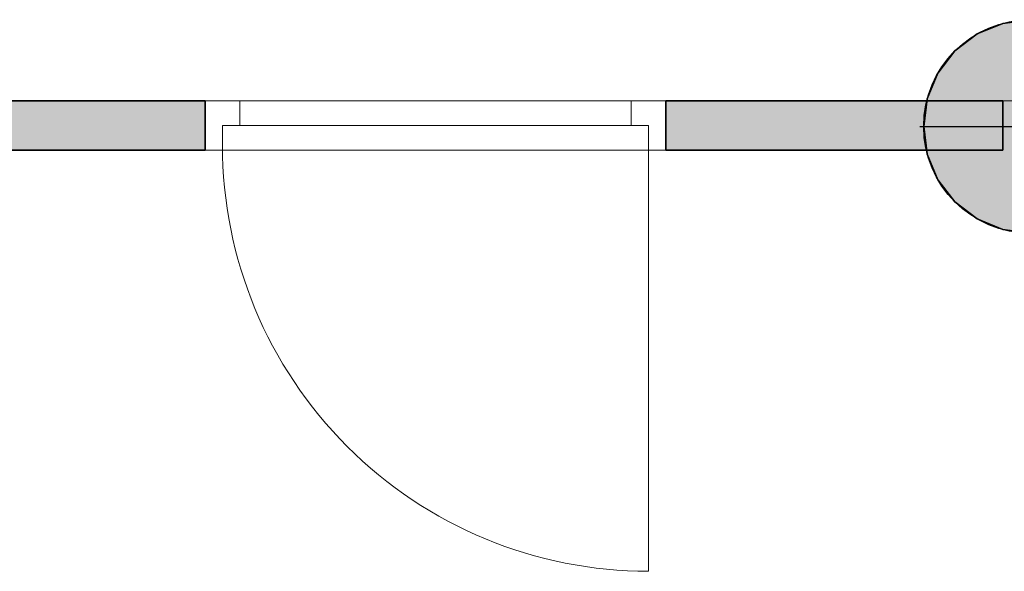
# Model space of a CAD drawing. Header units: inches. Extents: x 15 to 546804, y -66 to 267312.
# Tile 211 of 256: x 406829 to 408814, y 120356 to 121469. Entities that reach past the tile are written whole.
import ezdxf

# ---------------------------------------------------------------- set-up
doc = ezdxf.new("R2010")
doc.units = ezdxf.units.IN
doc.header["$MEASUREMENT"] = 0

msp = doc.modelspace()

# ---------------------------------------------------------------- hatches: boundary and pattern name
at = {"lineweight": 20}
h = msp.add_hatch(color=7, dxfattribs=at)
h.dxf.hatch_style = 1
h.paths.add_polyline_path([(408867.1, 121469.2), (408867.1, 121253.8), (409082.5, 121253.8, 0.414214)])
h.paths.add_polyline_path([(408867.1, 121469.2, 0.414214), (408651.7, 121253.8), (408867.1, 121253.8)])
h.paths.add_polyline_path([(408867.1, 121253.8), (408651.7, 121253.8, 0.414214), (408867.1, 121038.3)])
h.paths.add_polyline_path([(409082.5, 121253.8), (408867.1, 121253.8), (408867.1, 121038.3, 0.414214)])
h = msp.add_hatch(color=7, dxfattribs=at)
h.dxf.hatch_style = 1
h.paths.add_polyline_path([(407203.1, 121305.7), (406708, 121305.7, -0.060973), (406714.4, 121253.8, -0.056283), (406709, 121205.7), (407203.1, 121205.7)])
h.paths.add_polyline_path([(408658, 121305.7), (408132.1, 121305.7), (408132.1, 121205.7), (408657.1, 121205.7, -0.056283), (408651.7, 121253.8, -0.060973)])

# ---------------------------------------------------------------- linework, layer by layer
at = {"color": 7}
for p, q in [((408811.4, 121461.8, 0), (408811.4, 121461.8, 7000)), ((408759.4, 121440.3, 0), (408759.4, 121440.3, 7000)), ((408714.8, 121406.1, 0), (408714.8, 121406.1, 7000)), ((408680.5, 121361.5, 0), (408680.5, 121361.5, 7000)), ((407203.1, 121305.7, 300), (406467.1, 121305.7, 300)), ((407203.1, 121305.7, 3000), (406467.1, 121305.7, 3000)), ((407203.1, 121305.7, 300), (407203.1, 121305.7, 3000)), ((407203.1, 121205.7, 300), (407203.1, 121305.7, 300)), ((407203.1, 121205.7, 3000), (407203.1, 121305.7, 3000)), ((408811.4, 121305.7, 3000), (408132.1, 121305.7, 3000)), ((408811.4, 121305.7, 300), (408132.1, 121305.7, 300)), ((408132.1, 121305.7, 3000), (408132.1, 121305.7, 300)), ((408132.1, 121205.7, 300), (408132.1, 121305.7, 300)), ((408132.1, 121205.7, 3000), (408132.1, 121305.7, 3000)), ((408659, 121309.5, 0), (408659, 121309.5, 7000)), ((408811.4, 121205.7, 3000), (408811.4, 121305.7, 3000)), ((408811.4, 121205.7, 300), (408811.4, 121305.7, 300)), ((408811.4, 121305.7, 300), (408811.4, 121305.7, 3000)), ((408644.1, 121253.8, 0), (408651.7, 121253.8, 0)), ((408651.7, 121253.8, 0), (408651.7, 121253.8, 7000)), ((408651.7, 121253.8, 0), (409082.5, 121253.8, 0)), ((406467.1, 121205.7, 3000), (407203.1, 121205.7, 3000)), ((406467.1, 121205.7, 300), (407203.1, 121205.7, 300)), ((407203.1, 121205.7, 300), (407203.1, 121205.7, 3000)), ((408132.1, 121205.7, 3000), (408132.1, 121205.7, 300)), ((408132.1, 121205.7, 300), (408811.4, 121205.7, 300)), ((408132.1, 121205.7, 3000), (408811.4, 121205.7, 3000)), ((408659, 121198, 0), (408659, 121198, 7000)), ((408811.4, 121205.7, 300), (408811.4, 121205.7, 3000)), ((408680.5, 121146, 0), (408680.5, 121146, 7000)), ((408714.8, 121101.4, 0), (408714.8, 121101.4, 7000)), ((408759.4, 121067.2, 0), (408759.4, 121067.2, 7000)), ((408811.4, 121045.7, 0), (408811.4, 121045.7, 7000))]:
    msp.add_line(p, q, dxfattribs=at)
at = {"color": 7, "lineweight": 20}
for p, q in [((406517.1, 121305.7, 300), (408969.1, 121305.7, 300)), ((407203.1, 121305.7, 2500), (407273.1, 121305.7, 2500)), ((408132.1, 121305.7, 3000), (407203.1, 121305.7, 3000)), ((407203.1, 121305.7, 3000), (407203.1, 121305.7, 2500)), ((407203.1, 121305.7, 2500), (407203.1, 121205.7, 2500)), ((407203.1, 121305.7, 3000), (407203.1, 121205.7, 3000)), ((407273.1, 121305.7, 300), (407203.1, 121305.7, 300)), ((407203.1, 121305.7, 300), (407203.1, 121305.7, 2500)), ((407203.1, 121305.7, 2500), (408132.1, 121305.7, 2500)), ((407203.1, 121305.7, 300), (407203.1, 121205.7, 300)), ((407203.1, 121305.7, 2500), (407203.1, 121205.7, 2500)), ((407273.1, 121305.7, 2930), (407273.1, 121305.7, 2500)), ((408062.1, 121305.7, 2930), (407273.1, 121305.7, 2930)), ((407273.1, 121305.7, 300), (407273.1, 121305.7, 2430)), ((407273.1, 121305.7, 2430), (408062.1, 121305.7, 2430)), ((407273.1, 121305.7, 2430), (407273.1, 121255.7, 2430)), ((407273.1, 121305.7, 300), (407273.1, 121255.7, 300)), ((408062.1, 121305.7, 2500), (408062.1, 121305.7, 2930)), ((408062.1, 121305.7, 2500), (408132.1, 121305.7, 2500)), ((408132.1, 121305.7, 300), (408062.1, 121305.7, 300)), ((408062.1, 121305.7, 2430), (408062.1, 121305.7, 300)), ((408062.1, 121305.7, 300), (408062.1, 121255.7, 300)), ((408062.1, 121305.7, 2430), (408062.1, 121255.7, 2430)), ((408132.1, 121305.7, 2500), (408132.1, 121305.7, 3000)), ((408132.1, 121305.7, 2500), (408132.1, 121205.7, 2500)), ((408132.1, 121305.7, 3000), (408132.1, 121205.7, 3000)), ((408132.1, 121305.7, 2500), (408132.1, 121305.7, 300)), ((408132.1, 121305.7, 300), (408132.1, 121205.7, 300)), ((408132.1, 121305.7, 2500), (408132.1, 121205.7, 2500)), ((407238.1, 121255.7, 300), (407238.1, 121255.7, 2465)), ((407238.1, 121255.7, 300), (407238.1, 121205.7, 300)), ((407273.1, 121255.7, 300), (407238.1, 121255.7, 300)), ((407273.1, 121255.7, 2465), (407238.1, 121255.7, 2465)), ((407238.1, 121255.7, 2465), (407238.1, 121205.7, 2465)), ((408097.1, 121255.7, 300), (407238.1, 121255.7, 300)), ((407238.1, 121255.7, 300), (407238.1, 121255.7, 2465)), ((407238.1, 121255.7, 2465), (408097.1, 121255.7, 2465)), ((407238.1, 121255.7, 2465), (407238.1, 121215.7, 2465)), ((407238.1, 121255.7, 300), (407238.1, 121215.7, 300)), ((407273.1, 121255.7, 2930), (407273.1, 121255.7, 2500)), ((408062.1, 121255.7, 2930), (407273.1, 121255.7, 2930)), ((407273.1, 121255.7, 2500), (408062.1, 121255.7, 2500)), ((407273.1, 121255.7, 300), (407273.1, 121255.7, 2430)), ((407273.1, 121255.7, 2430), (408062.1, 121255.7, 2430)), ((407273.1, 121255.7, 2465), (408062.1, 121255.7, 2465)), ((407273.1, 121255.7, 2430), (407273.1, 121255.7, 2465)), ((407275.5, 121255.7, 1368.1), (407330.3, 121255.7, 1438.9)), ((407330.3, 121255.7, 1291.1), (407275.5, 121255.7, 1361.9)), ((407385.1, 121255.7, 1509.7), (407439.8, 121255.7, 1580.5)), ((407439.8, 121255.7, 1149.5), (407385.1, 121255.7, 1220.3)), ((407494.6, 121255.7, 1651.3), (407549.4, 121255.7, 1722.1)), ((407549.4, 121255.7, 1007.9), (407494.6, 121255.7, 1078.7)), ((407604.1, 121255.7, 1792.9), (407658.9, 121255.7, 1863.7)), ((407658.9, 121255.7, 866.3), (407604.1, 121255.7, 937.1)), ((407713.7, 121255.7, 1934.5), (407768.5, 121255.7, 2005.2)), ((407768.5, 121255.7, 724.8), (407713.7, 121255.7, 795.5)), ((407823.2, 121255.7, 2076), (407878, 121255.7, 2146.8)), ((407878, 121255.7, 583.2), (407823.2, 121255.7, 654)), ((407932.8, 121255.7, 2217.6), (407987.6, 121255.7, 2288.4)), ((407987.6, 121255.7, 441.6), (407932.8, 121255.7, 512.4)), ((408097.1, 121255.7, 300), (408042.3, 121255.7, 370.8)), ((408042.3, 121255.7, 2359.2), (408097.1, 121255.7, 2430)), ((408062.1, 121255.7, 2500), (408062.1, 121255.7, 2930)), ((408062.1, 121255.7, 2430), (408062.1, 121255.7, 300)), ((408062.1, 121255.7, 300), (408097.1, 121255.7, 300)), ((408062.1, 121255.7, 2465), (408097.1, 121255.7, 2465)), ((408062.1, 121255.7, 2430), (408062.1, 121255.7, 2465)), ((408097.1, 121255.7, 300), (408097.1, 121205.7, 300)), ((408097.1, 121255.7, 2465), (408097.1, 121255.7, 300)), ((408097.1, 121255.7, 2465), (408097.1, 121205.7, 2465)), ((408097.1, 121255.7, 2465), (408097.1, 121255.7, 300)), ((408097.1, 121255.7, 2465), (408097.1, 121215.7, 2465)), ((408097.1, 121255.7, 300), (408097.1, 121215.7, 300)), ((407238.1, 121215.7, 300), (407238.1, 121215.7, 2465)), ((408097.1, 121215.7, 2465), (408097.1, 121215.7, 300)), ((408097.1, 121215.7, 300), (408097.1, 120356.7, 300)), ((407203.1, 121205.7, 2500), (407273.1, 121205.7, 2500)), ((407203.1, 121205.7, 3000), (407203.1, 121205.7, 2500)), ((408132.1, 121205.7, 3000), (407203.1, 121205.7, 3000)), ((407238.1, 121205.7, 300), (407203.1, 121205.7, 300)), ((407203.1, 121205.7, 300), (407203.1, 121205.7, 2500)), ((407203.1, 121205.7, 2500), (408132.1, 121205.7, 2500)), ((407238.1, 121205.7, 300), (407238.1, 121205.7, 2465)), ((407238.1, 121205.7, 2465), (408097.1, 121205.7, 2465)), ((408062.1, 121205.7, 2930), (407273.1, 121205.7, 2930)), ((407273.1, 121205.7, 2930), (407273.1, 121205.7, 2500)), ((408062.1, 121205.7, 2500), (408132.1, 121205.7, 2500)), ((408062.1, 121205.7, 2500), (408062.1, 121205.7, 2930)), ((408132.1, 121205.7, 300), (408097.1, 121205.7, 300)), ((408097.1, 121205.7, 2465), (408097.1, 121205.7, 300)), ((408132.1, 121205.7, 2500), (408132.1, 121205.7, 3000)), ((408132.1, 121205.7, 2500), (408132.1, 121205.7, 300))]:
    msp.add_line(p, q, dxfattribs=at)
at = {"color": 7}
for centre in [(408867.1, 121253.8, 7000), (408867.1, 121253.8, 0)]:
    msp.add_circle(centre, 215.4, dxfattribs=at)
at = {"color": 7, "lineweight": 20}
msp.add_ellipse((408097.1, 121215.7, 300), major_axis=(0, 859.5), ratio=0.999391, start_param=1.570796, end_param=3.141593, dxfattribs=at)
at = {"color": 7}
for points, invisible_edges in [([(408759.4, 121440.3, 7000), (408811.4, 121461.8, 0), (408759.4, 121440.3, 0)], 1), ([(408811.4, 121461.8, 0), (408759.4, 121440.3, 7000), (408811.4, 121461.8, 7000)], 1), ([(408759.4, 121067.2, 0), (408759.4, 121440.3, 0), (408811.4, 121461.8, 0)], 13), ([(408759.4, 121067.2, 0), (408811.4, 121461.8, 0), (408811.4, 121045.7, 0)], 3), ([(408759.4, 121440.3, 7000), (408811.4, 121045.7, 7000), (408811.4, 121461.8, 7000)], 3), ([(408811.4, 121461.8, 7000), (408867.1, 121469.2, 0), (408811.4, 121461.8, 0)], 1), ([(408867.1, 121469.2, 0), (408811.4, 121461.8, 7000), (408867.1, 121469.2, 7000)], 1), ([(408811.4, 121045.7, 0), (408811.4, 121461.8, 0), (408867.1, 121469.2, 0)], 13), ([(408811.4, 121045.7, 0), (408867.1, 121469.2, 0), (408867.1, 121038.3, 0)], 3), ([(408811.4, 121461.8, 7000), (408867.1, 121038.3, 7000), (408867.1, 121469.2, 7000)], 3), ([(408811.4, 121461.8, 7000), (408811.4, 121045.7, 7000), (408867.1, 121038.3, 7000)], 13), ([(408714.8, 121101.4, 0), (408714.8, 121406.1, 0), (408759.4, 121440.3, 0)], 13), ([(408714.8, 121101.4, 0), (408759.4, 121440.3, 0), (408759.4, 121067.2, 0)], 3), ([(408714.8, 121406.1, 7000), (408759.4, 121440.3, 0), (408714.8, 121406.1, 0)], 1), ([(408759.4, 121440.3, 0), (408714.8, 121406.1, 7000), (408759.4, 121440.3, 7000)], 1), ([(408714.8, 121406.1, 7000), (408759.4, 121067.2, 7000), (408759.4, 121440.3, 7000)], 3), ([(408759.4, 121440.3, 7000), (408759.4, 121067.2, 7000), (408811.4, 121045.7, 7000)], 13), ([(408680.5, 121146, 0), (408680.5, 121361.5, 0), (408714.8, 121406.1, 0)], 13), ([(408680.5, 121146, 0), (408714.8, 121406.1, 0), (408714.8, 121101.4, 0)], 3), ([(408714.8, 121406.1, 7000), (408680.5, 121361.5, 0), (408680.5, 121361.5, 7000)], 1), ([(408680.5, 121361.5, 0), (408714.8, 121406.1, 7000), (408714.8, 121406.1, 0)], 1), ([(408680.5, 121361.5, 7000), (408714.8, 121101.4, 7000), (408714.8, 121406.1, 7000)], 3), ([(408714.8, 121406.1, 7000), (408714.8, 121101.4, 7000), (408759.4, 121067.2, 7000)], 13), ([(408659, 121198, 0), (408659, 121309.5, 0), (408680.5, 121361.5, 0)], 13), ([(408659, 121198, 0), (408680.5, 121361.5, 0), (408680.5, 121146, 0)], 3), ([(408680.5, 121361.5, 7000), (408659, 121309.5, 0), (408659, 121309.5, 7000)], 1), ([(408659, 121309.5, 0), (408680.5, 121361.5, 7000), (408680.5, 121361.5, 0)], 1), ([(408659, 121309.5, 7000), (408680.5, 121146, 7000), (408680.5, 121361.5, 7000)], 3), ([(408680.5, 121361.5, 7000), (408680.5, 121146, 7000), (408714.8, 121101.4, 7000)], 13), ([(407203.1, 121305.7, 300), (406467.1, 121205.7, 300), (406467.1, 121305.7, 300)], 1), ([(406467.1, 121205.7, 300), (407203.1, 121305.7, 300), (407203.1, 121205.7, 300)], 1), ([(406467.1, 121305.7, 300), (407203.1, 121305.7, 3000), (407203.1, 121305.7, 300)], 1), ([(407203.1, 121305.7, 3000), (406467.1, 121305.7, 300), (406467.1, 121305.7, 3000)], 1), ([(407203.1, 121205.7, 3000), (406467.1, 121305.7, 3000), (406467.1, 121205.7, 3000)], 1), ([(406467.1, 121305.7, 3000), (407203.1, 121205.7, 3000), (407203.1, 121305.7, 3000)], 1), ([(407203.1, 121205.7, 300), (407203.1, 121305.7, 3000), (407203.1, 121205.7, 3000)], 1), ([(407203.1, 121305.7, 3000), (407203.1, 121205.7, 300), (407203.1, 121305.7, 300)], 1), ([(408811.4, 121205.7, 3000), (408132.1, 121305.7, 3000), (408132.1, 121205.7, 3000)], 1), ([(408132.1, 121305.7, 3000), (408811.4, 121205.7, 3000), (408811.4, 121305.7, 3000)], 1), ([(408132.1, 121305.7, 3000), (408811.4, 121305.7, 300), (408132.1, 121305.7, 300)], 1), ([(408811.4, 121305.7, 300), (408132.1, 121305.7, 3000), (408811.4, 121305.7, 3000)], 1), ([(408811.4, 121305.7, 300), (408132.1, 121205.7, 300), (408132.1, 121305.7, 300)], 1), ([(408132.1, 121205.7, 300), (408811.4, 121305.7, 300), (408811.4, 121205.7, 300)], 1), ([(408132.1, 121305.7, 3000), (408132.1, 121205.7, 300), (408132.1, 121205.7, 3000)], 1), ([(408132.1, 121205.7, 300), (408132.1, 121305.7, 3000), (408132.1, 121305.7, 300)], 1), ([(408659, 121309.5, 0), (408659, 121198, 0), (408651.7, 121253.8, 0)], 1), ([(408659, 121309.5, 7000), (408651.7, 121253.8, 0), (408651.7, 121253.8, 7000)], 1), ([(408651.7, 121253.8, 0), (408659, 121309.5, 7000), (408659, 121309.5, 0)], 1), ([(408659, 121198, 7000), (408659, 121309.5, 7000), (408651.7, 121253.8, 7000)], 1), ([(408659, 121309.5, 7000), (408659, 121198, 7000), (408680.5, 121146, 7000)], 13), ([(408811.4, 121305.7, 300), (408811.4, 121205.7, 3000), (408811.4, 121205.7, 300)], 1), ([(408811.4, 121205.7, 3000), (408811.4, 121305.7, 300), (408811.4, 121305.7, 3000)], 1), ([(408651.7, 121253.8, 7000), (408659, 121198, 0), (408659, 121198, 7000)], 1), ([(408659, 121198, 0), (408651.7, 121253.8, 7000), (408651.7, 121253.8, 0)], 1), ([(407203.1, 121205.7, 3000), (406467.1, 121205.7, 300), (407203.1, 121205.7, 300)], 1), ([(406467.1, 121205.7, 300), (407203.1, 121205.7, 3000), (406467.1, 121205.7, 3000)], 1), ([(408811.4, 121205.7, 300), (408132.1, 121205.7, 3000), (408132.1, 121205.7, 300)], 1), ([(408132.1, 121205.7, 3000), (408811.4, 121205.7, 300), (408811.4, 121205.7, 3000)], 1), ([(408659, 121198, 7000), (408680.5, 121146, 0), (408680.5, 121146, 7000)], 1), ([(408680.5, 121146, 0), (408659, 121198, 7000), (408659, 121198, 0)], 1), ([(408680.5, 121146, 7000), (408714.8, 121101.4, 0), (408714.8, 121101.4, 7000)], 1), ([(408714.8, 121101.4, 0), (408680.5, 121146, 7000), (408680.5, 121146, 0)], 1), ([(408759.4, 121067.2, 7000), (408714.8, 121101.4, 0), (408759.4, 121067.2, 0)], 1), ([(408714.8, 121101.4, 0), (408759.4, 121067.2, 7000), (408714.8, 121101.4, 7000)], 1), ([(408811.4, 121045.7, 7000), (408759.4, 121067.2, 0), (408811.4, 121045.7, 0)], 1), ([(408759.4, 121067.2, 0), (408811.4, 121045.7, 7000), (408759.4, 121067.2, 7000)], 1), ([(408867.1, 121038.3, 7000), (408811.4, 121045.7, 0), (408867.1, 121038.3, 0)], 1), ([(408811.4, 121045.7, 0), (408867.1, 121038.3, 7000), (408811.4, 121045.7, 7000)], 1)]:
    msp.add_3dface(points, dxfattribs=dict(at, invisible_edges=invisible_edges))
at = {"color": 7, "lineweight": 20}
for points, invisible_edges in [([(407203.1, 121305.7, 300), (407203.1, 121205.7, 300), (407203.1, 121305.7, 2500)], 2), ([(407203.1, 121205.7, 2500), (407203.1, 121305.7, 2500), (407203.1, 121205.7, 300)], 2), ([(407273.1, 121305.7, 300), (407203.1, 121305.7, 300), (407273.1, 121305.7, 2430)], 2), ([(407203.1, 121305.7, 2500), (407273.1, 121305.7, 2430), (407203.1, 121305.7, 300)], 3), ([(408132.1, 121305.7, 2500), (407273.1, 121305.7, 2430), (407203.1, 121305.7, 2500)], 3), ([(407203.1, 121305.7, 2500), (407203.1, 121205.7, 2500), (408132.1, 121305.7, 2500)], 2), ([(408132.1, 121205.7, 2500), (408132.1, 121305.7, 2500), (407203.1, 121205.7, 2500)], 2), ([(407203.1, 121205.7, 300), (407203.1, 121305.7, 300), (407238.1, 121205.7, 300)], 2), ([(407238.1, 121255.7, 300), (407238.1, 121205.7, 300), (407203.1, 121305.7, 300)], 14), ([(407273.1, 121305.7, 300), (407238.1, 121255.7, 300), (407203.1, 121305.7, 300)], 3), ([(407203.1, 121205.7, 3000), (408132.1, 121205.7, 3000), (407203.1, 121305.7, 3000)], 2), ([(408132.1, 121305.7, 3000), (407203.1, 121305.7, 3000), (408132.1, 121205.7, 3000)], 2), ([(407203.1, 121305.7, 3000), (407203.1, 121305.7, 2500), (407203.1, 121205.7, 3000)], 2), ([(407203.1, 121205.7, 2500), (407203.1, 121205.7, 3000), (407203.1, 121305.7, 2500)], 2), ([(407273.1, 121305.7, 2500), (407203.1, 121305.7, 2500), (407273.1, 121305.7, 2930)], 2), ([(407203.1, 121305.7, 3000), (407273.1, 121305.7, 2930), (407203.1, 121305.7, 2500)], 3), ([(408132.1, 121305.7, 3000), (407273.1, 121305.7, 2930), (407203.1, 121305.7, 3000)], 3), ([(407273.1, 121255.7, 300), (407238.1, 121255.7, 300), (407273.1, 121305.7, 300)], 2), ([(407273.1, 121305.7, 300), (407273.1, 121305.7, 2430), (407273.1, 121255.7, 300)], 2), ([(407273.1, 121255.7, 2430), (407273.1, 121255.7, 300), (407273.1, 121305.7, 2430)], 2), ([(407273.1, 121305.7, 2430), (408132.1, 121305.7, 2500), (408062.1, 121305.7, 2430)], 3), ([(407273.1, 121255.7, 2430), (407273.1, 121305.7, 2430), (408062.1, 121255.7, 2430)], 2), ([(408062.1, 121305.7, 2430), (408062.1, 121255.7, 2430), (407273.1, 121305.7, 2430)], 2), ([(407273.1, 121305.7, 2930), (408132.1, 121305.7, 3000), (408062.1, 121305.7, 2930)], 3), ([(408062.1, 121305.7, 300), (408062.1, 121255.7, 300), (408062.1, 121305.7, 2430)], 2), ([(408062.1, 121255.7, 2430), (408062.1, 121305.7, 2430), (408062.1, 121255.7, 300)], 2), ([(408132.1, 121305.7, 300), (408062.1, 121305.7, 300), (408132.1, 121305.7, 2500)], 2), ([(408062.1, 121305.7, 2430), (408132.1, 121305.7, 2500), (408062.1, 121305.7, 300)], 3), ([(408062.1, 121255.7, 300), (408062.1, 121305.7, 300), (408097.1, 121255.7, 300)], 2), ([(408132.1, 121305.7, 300), (408097.1, 121255.7, 300), (408062.1, 121305.7, 300)], 3), ([(408132.1, 121305.7, 2500), (408062.1, 121305.7, 2500), (408132.1, 121305.7, 3000)], 2), ([(408062.1, 121305.7, 2930), (408132.1, 121305.7, 3000), (408062.1, 121305.7, 2500)], 3), ([(408132.1, 121205.7, 300), (408097.1, 121255.7, 300), (408132.1, 121305.7, 300)], 3), ([(408132.1, 121305.7, 300), (408132.1, 121305.7, 2500), (408132.1, 121205.7, 300)], 2), ([(408132.1, 121205.7, 2500), (408132.1, 121205.7, 300), (408132.1, 121305.7, 2500)], 2), ([(408132.1, 121305.7, 2500), (408132.1, 121305.7, 3000), (408132.1, 121205.7, 2500)], 2), ([(408132.1, 121205.7, 3000), (408132.1, 121205.7, 2500), (408132.1, 121305.7, 3000)], 2), ([(407238.1, 121255.7, 2465), (407238.1, 121255.7, 300), (407238.1, 121215.7, 2465)], 2), ([(407238.1, 121215.7, 300), (407238.1, 121215.7, 2465), (407238.1, 121255.7, 300)], 2), ([(408097.1, 121255.7, 300), (407238.1, 121255.7, 300), (408097.1, 121255.7, 2465)], 2), ([(407238.1, 121255.7, 2465), (408097.1, 121255.7, 2465), (407238.1, 121255.7, 300)], 2), ([(407238.1, 121255.7, 300), (407273.1, 121255.7, 300), (407238.1, 121255.7, 2465)], 2), ([(407273.1, 121255.7, 2430), (407238.1, 121255.7, 2465), (407273.1, 121255.7, 300)], 3), ([(407273.1, 121255.7, 2465), (407238.1, 121255.7, 2465), (407273.1, 121255.7, 2430)], 2), ([(407238.1, 121255.7, 300), (407238.1, 121255.7, 2465), (407238.1, 121205.7, 300)], 2), ([(407238.1, 121205.7, 2465), (407238.1, 121205.7, 300), (407238.1, 121255.7, 2465)], 2), ([(407238.1, 121205.7, 2465), (407238.1, 121255.7, 2465), (408097.1, 121205.7, 2465)], 2), ([(407273.1, 121255.7, 2465), (408097.1, 121205.7, 2465), (407238.1, 121255.7, 2465)], 3), ([(407273.1, 121255.7, 2430), (408062.1, 121255.7, 2430), (407273.1, 121255.7, 2465)], 2), ([(408062.1, 121255.7, 2465), (407273.1, 121255.7, 2465), (408062.1, 121255.7, 2430)], 2), ([(408062.1, 121255.7, 2465), (408097.1, 121205.7, 2465), (407273.1, 121255.7, 2465)], 3), ([(408062.1, 121255.7, 2500), (407273.1, 121255.7, 2500), (408062.1, 121255.7, 2930)], 2), ([(407273.1, 121255.7, 2930), (408062.1, 121255.7, 2930), (407273.1, 121255.7, 2500)], 2), ([(408062.1, 121255.7, 300), (408097.1, 121255.7, 300), (408062.1, 121255.7, 2430)], 2), ([(408097.1, 121255.7, 2465), (408062.1, 121255.7, 2430), (408097.1, 121255.7, 300)], 3), ([(408062.1, 121255.7, 2465), (408062.1, 121255.7, 2430), (408097.1, 121255.7, 2465)], 2), ([(408097.1, 121255.7, 2465), (408097.1, 121205.7, 2465), (408062.1, 121255.7, 2465)], 2), ([(408097.1, 121255.7, 300), (408097.1, 121255.7, 2465), (408097.1, 121215.7, 300)], 2), ([(408097.1, 121215.7, 2465), (408097.1, 121215.7, 300), (408097.1, 121255.7, 2465)], 2), ([(408097.1, 121255.7, 300), (408097.1, 121205.7, 300), (408097.1, 121255.7, 2465)], 2), ([(408097.1, 121205.7, 2465), (408097.1, 121255.7, 2465), (408097.1, 121205.7, 300)], 2), ([(408097.1, 121205.7, 300), (408097.1, 121255.7, 300), (408132.1, 121205.7, 300)], 2), ([(407203.1, 121205.7, 300), (407238.1, 121205.7, 300), (407203.1, 121205.7, 2500)], 2), ([(407238.1, 121205.7, 2465), (407203.1, 121205.7, 2500), (407238.1, 121205.7, 300)], 3), ([(408097.1, 121205.7, 2465), (407203.1, 121205.7, 2500), (407238.1, 121205.7, 2465)], 3), ([(407203.1, 121205.7, 2500), (408097.1, 121205.7, 2465), (408132.1, 121205.7, 2500)], 3), ([(407273.1, 121205.7, 2500), (407273.1, 121205.7, 2930), (407203.1, 121205.7, 2500)], 2), ([(407203.1, 121205.7, 3000), (407203.1, 121205.7, 2500), (407273.1, 121205.7, 2930)], 14), ([(408062.1, 121205.7, 2930), (407203.1, 121205.7, 3000), (407273.1, 121205.7, 2930)], 3), ([(407203.1, 121205.7, 3000), (408062.1, 121205.7, 2930), (408132.1, 121205.7, 3000)], 3), ([(408062.1, 121205.7, 2500), (408132.1, 121205.7, 2500), (408062.1, 121205.7, 2930)], 2), ([(408132.1, 121205.7, 3000), (408062.1, 121205.7, 2930), (408132.1, 121205.7, 2500)], 3), ([(408097.1, 121205.7, 300), (408132.1, 121205.7, 300), (408097.1, 121205.7, 2465)], 2), ([(408132.1, 121205.7, 2500), (408097.1, 121205.7, 2465), (408132.1, 121205.7, 300)], 3)]:
    msp.add_3dface(points, dxfattribs=dict(at, invisible_edges=invisible_edges))

doc.saveas('drawing.dxf')
